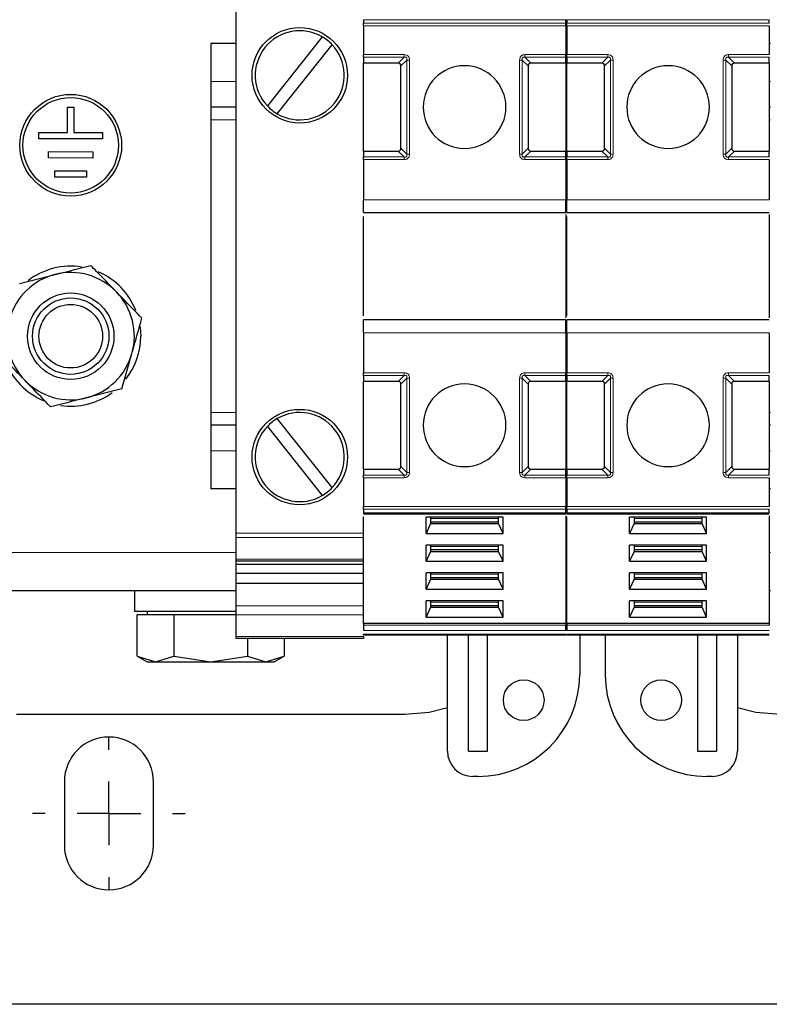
# Model space of a CAD drawing. Header units: millimetres. Extents: x 5 to 418, y 2 to 292.
# Tile 3 of 39: x 58 to 88, y 67 to 105. Entities that reach past the tile are written whole.
import ezdxf

# ---------------------------------------------------------------- set-up
doc = ezdxf.new("R2010")
doc.units = ezdxf.units.MM
doc.layers.add('SLD-0', color=7, linetype='Continuous')

# ---------------------------------------------------------------- blocks, each defined once
blk = doc.blocks.new('SW_CENTERMARKSYMBOL_5')
at = {"layer": 'SLD-0', "color": 0}
for p, q in [((0, 2.5), (0, 3)), ((0, 0), (0, 1.25)), ((-2.5, 0), (-3, 0)), ((0, 0), (-1.25, 0)), ((0, 0), (0, -1.25)), ((0, 0), (1.25, 0)), ((2.5, 0), (3, 0)), ((0, -2.5), (0, -3))]:
    blk.add_line(p, q, dxfattribs=at)

msp = doc.modelspace()

# ---------------------------------------------------------------- linework, layer by layer
at = {"color": 7, "linetype": 'Continuous', "lineweight": 25}
for p, q in [((66.9898, 85.1118), (66.9898, 106.0778)), ((71.9898, 105.279), (71.9898, 105.1387)), ((79.9398, 105.1387), (79.9398, 105.279)), ((79.9898, 105.279), (79.9898, 105.1387)), ((87.9398, 105.1387), (87.9398, 105.279)), ((71.9898, 105.0327), (71.9898, 103.9069)), ((79.9398, 105.0327), (79.9398, 103.9069)), ((79.9898, 105.0327), (79.9898, 103.9069)), ((87.9398, 105.0327), (87.9398, 103.9069)), ((70.3717, 104.6063), (68.2164, 101.8944)), ((66.9898, 104.3448), (65.9898, 104.3448)), ((65.9898, 104.3448), (65.9898, 102.8448)), ((68.6079, 101.5833), (70.7632, 104.2952)), ((79.9898, 104.3448), (79.9398, 104.3448)), ((87.9898, 104.3448), (87.9398, 104.3448)), ((71.9898, 103.8009), (71.9898, 103.5698)), ((79.9398, 103.5698), (79.9398, 103.8009)), ((79.9898, 103.8009), (79.9898, 103.5698)), ((87.9398, 103.5698), (87.9398, 103.8009)), ((73.3587, 103.5698), (71.9898, 103.5698)), ((71.9898, 100.1198), (71.9898, 103.5698)), ((73.4648, 100.2259), (73.4648, 103.4637)), ((78.4648, 103.4637), (78.4648, 100.2259)), ((79.9398, 103.5698), (78.5709, 103.5698)), ((79.9398, 103.5698), (79.9398, 100.1198)), ((81.3587, 103.5698), (79.9898, 103.5698)), ((79.9898, 100.1198), (79.9898, 103.5698)), ((81.4648, 100.2259), (81.4648, 103.4637)), ((86.4648, 103.4637), (86.4648, 100.2259)), ((87.9398, 103.5698), (86.5709, 103.5698)), ((87.9398, 103.5698), (87.9398, 100.1198)), ((65.9898, 102.8448), (65.9898, 101.8448)), ((60.3657, 100.845), (60.3674, 101.845)), ((60.3674, 101.845), (60.6174, 101.8446)), ((60.6174, 101.8446), (60.6157, 100.8446)), ((66.9898, 101.8448), (65.9898, 101.8448)), ((65.9898, 101.8448), (65.9898, 101.3448)), ((79.9898, 101.8448), (79.9398, 101.8448)), ((87.9898, 101.8448), (87.9398, 101.8448)), ((65.9898, 101.3448), (65.9898, 89.8448)), ((59.2403, 100.597), (59.2407, 100.847)), ((61.7402, 100.5926), (59.2403, 100.597)), ((59.2407, 100.847), (60.3657, 100.845)), ((60.6157, 100.8446), (61.7407, 100.8426)), ((61.7407, 100.8426), (61.7402, 100.5926)), ((59.6139, 99.8463), (59.6144, 100.0963)), ((61.3639, 99.8433), (59.6139, 99.8463)), ((59.6144, 100.0963), (61.3644, 100.0933)), ((61.3644, 100.0933), (61.3639, 99.8433)), ((71.9898, 100.1198), (73.3587, 100.1198)), ((71.9898, 100.1198), (71.9898, 99.8887)), ((78.5709, 100.1198), (79.9398, 100.1198)), ((79.9398, 99.8887), (79.9398, 100.1198)), ((79.9898, 100.1198), (81.3587, 100.1198)), ((79.9898, 100.1198), (79.9898, 99.8887)), ((86.5709, 100.1198), (87.9398, 100.1198)), ((87.9398, 99.8887), (87.9398, 100.1198)), ((71.9898, 99.7827), (71.9898, 98.2073)), ((79.9398, 99.7827), (79.9398, 98.2073)), ((79.9898, 99.7827), (79.9898, 98.2073)), ((87.9398, 99.7827), (87.9398, 98.2073)), ((59.8626, 99.0959), (59.8631, 99.3459)), ((61.1126, 99.0937), (59.8626, 99.0959)), ((59.8631, 99.3459), (61.1131, 99.3437)), ((61.1131, 99.3437), (61.1126, 99.0937)), ((71.9898, 97.7073), (79.9398, 97.7073)), ((71.9898, 93.6476), (71.9898, 97.542)), ((79.9398, 97.6246), (79.9398, 93.565)), ((79.9898, 97.7073), (87.9398, 97.7073)), ((79.9898, 93.6476), (79.9898, 97.542)), ((87.9398, 97.6246), (87.9398, 93.565)), ((58.4799, 94.9169), (59.8796, 95.2692)), ((79.9398, 93.4823), (71.9898, 93.4823)), ((87.9398, 93.4823), (79.9898, 93.4823)), ((63.216, 93.2061), (63.2398, 92.8448)), ((71.9898, 92.9823), (71.9898, 91.4069)), ((79.9398, 92.9823), (79.9398, 91.4069)), ((79.9898, 92.9823), (79.9898, 91.4069)), ((87.9398, 92.9823), (87.9398, 91.4069)), ((62.4998, 90.7728), (62.8945, 92.1611)), ((71.9898, 91.3009), (71.9898, 91.0698)), ((79.9398, 91.0698), (79.9398, 91.3009)), ((79.9898, 91.3009), (79.9898, 91.0698)), ((87.9398, 91.0698), (87.9398, 91.3009)), ((73.3587, 91.0698), (71.9898, 91.0698)), ((71.9898, 87.6198), (71.9898, 91.0698)), ((73.4648, 87.7259), (73.4648, 90.9637)), ((78.4648, 90.9637), (78.4648, 87.7259)), ((79.9398, 91.0698), (78.5709, 91.0698)), ((79.9398, 91.0698), (79.9398, 87.6198)), ((81.3587, 91.0698), (79.9898, 91.0698)), ((79.9898, 87.6198), (79.9898, 91.0698)), ((81.4648, 87.7259), (81.4648, 90.9637)), ((86.4648, 90.9637), (86.4648, 87.7259)), ((87.9398, 91.0698), (86.5709, 91.0698)), ((87.9398, 91.0698), (87.9398, 87.6198)), ((62.4998, 90.7728), (61.1, 90.4204)), ((65.9898, 89.8448), (65.9898, 89.3448)), ((70.7632, 86.8944), (68.6079, 89.6063)), ((66.9898, 89.3448), (65.9898, 89.3448)), ((65.9898, 89.3448), (65.9898, 88.3448)), ((68.2164, 89.2952), (70.3717, 86.5833)), ((79.9898, 89.3448), (79.9398, 89.3448)), ((87.9898, 89.3448), (87.9398, 89.3448)), ((65.9898, 88.3448), (65.9898, 86.8448)), ((71.9898, 87.6198), (73.3587, 87.6198)), ((71.9898, 87.6198), (71.9898, 87.3887)), ((78.5709, 87.6198), (79.9398, 87.6198)), ((79.9398, 87.3887), (79.9398, 87.6198)), ((79.9898, 87.6198), (81.3587, 87.6198)), ((79.9898, 87.6198), (79.9898, 87.3887)), ((86.5709, 87.6198), (87.9398, 87.6198)), ((87.9398, 87.3887), (87.9398, 87.6198)), ((71.9898, 87.2827), (71.9898, 86.1569)), ((79.9398, 87.2827), (79.9398, 86.1569)), ((79.9898, 87.2827), (79.9898, 86.1569)), ((87.9398, 87.2827), (87.9398, 86.1569)), ((66.9898, 86.8448), (65.9898, 86.8448)), ((79.9898, 86.8448), (79.9398, 86.8448)), ((87.9898, 86.8448), (87.9398, 86.8448)), ((71.9898, 86.0509), (71.9898, 85.9106)), ((79.9398, 85.9106), (79.9398, 86.0509)), ((79.9898, 86.0509), (79.9898, 85.9106)), ((87.9398, 85.9106), (87.9398, 86.0509)), ((71.9898, 85.8667), (79.9398, 85.8667)), ((71.9898, 81.5619), (71.9898, 85.7453)), ((77.4772, 85.7337), (74.4524, 85.7337)), ((74.4524, 85.0975), (74.4524, 85.7337)), ((74.6273, 85.7337), (74.6273, 85.4863)), ((74.6273, 85.557), (77.3023, 85.557)), ((77.3023, 85.4863), (77.3023, 85.7337)), ((77.4772, 85.0975), (77.4772, 85.7337)), ((79.9398, 85.784), (79.9398, 81.5619)), ((79.9898, 85.8667), (87.9398, 85.8667)), ((79.9898, 81.5619), (79.9898, 85.7453)), ((85.4772, 85.7337), (82.4524, 85.7337)), ((82.4524, 85.0975), (82.4524, 85.7337)), ((82.6273, 85.7337), (82.6273, 85.4863)), ((82.6273, 85.557), (85.3023, 85.557)), ((85.3023, 85.4863), (85.3023, 85.7337)), ((85.4772, 85.0975), (85.4772, 85.7337)), ((87.9398, 85.784), (87.9398, 81.5619)), ((66.9898, 84.9351), (66.9898, 85.1118)), ((74.6273, 85.4863), (74.4524, 85.0975)), ((74.6273, 85.4863), (77.3023, 85.4863)), ((77.4772, 85.0975), (77.3023, 85.4863)), ((82.6273, 85.4863), (82.4524, 85.0975)), ((82.6273, 85.4863), (85.3023, 85.4863)), ((85.4772, 85.0975), (85.3023, 85.4863)), ((66.9898, 84.0851), (66.9898, 84.9351)), ((74.4524, 85.0975), (77.4772, 85.0975)), ((82.4524, 85.0975), (85.4772, 85.0975)), ((77.4772, 84.6377), (74.4524, 84.6377)), ((74.4524, 84.0015), (74.4524, 84.6377)), ((74.6273, 84.3903), (74.4524, 84.0015)), ((74.6273, 84.6377), (74.6273, 84.3903)), ((74.6273, 84.461), (77.3023, 84.461)), ((74.6273, 84.3903), (77.3023, 84.3903)), ((77.3023, 84.3903), (77.3023, 84.6377)), ((77.4772, 84.0015), (77.3023, 84.3903)), ((77.4772, 84.0015), (77.4772, 84.6377)), ((85.4772, 84.6377), (82.4524, 84.6377)), ((82.4524, 84.0015), (82.4524, 84.6377)), ((82.6273, 84.3903), (82.4524, 84.0015)), ((82.6273, 84.6377), (82.6273, 84.3903)), ((82.6273, 84.461), (85.3023, 84.461)), ((82.6273, 84.3903), (85.3023, 84.3903)), ((85.3023, 84.3903), (85.3023, 84.6377)), ((85.4772, 84.0015), (85.3023, 84.3903)), ((85.4772, 84.0015), (85.4772, 84.6377)), ((66.9898, 84.0118), (66.9898, 84.0851)), ((66.9898, 84.0118), (71.9898, 84.0118)), ((66.9898, 83.8729), (66.9898, 84.0118)), ((74.4524, 84.0015), (77.4772, 84.0015)), ((82.4524, 84.0015), (85.4772, 84.0015)), ((71.9898, 83.8729), (66.9898, 83.8729)), ((66.9898, 83.5194), (66.9898, 83.8729)), ((71.9898, 83.5194), (66.9898, 83.5194)), ((66.9898, 83.1305), (66.9898, 83.5194)), ((77.4772, 83.5417), (74.4524, 83.5417)), ((74.4524, 82.9055), (74.4524, 83.5417)), ((74.6273, 83.2943), (74.4524, 82.9055)), ((74.6273, 83.5417), (74.6273, 83.2943)), ((74.6273, 83.365), (77.3023, 83.365)), ((74.6273, 83.2943), (77.3023, 83.2943)), ((77.3023, 83.2943), (77.3023, 83.5417)), ((77.4772, 82.9055), (77.3023, 83.2943)), ((77.4772, 82.9055), (77.4772, 83.5417)), ((85.4772, 83.5417), (82.4524, 83.5417)), ((82.4524, 82.9055), (82.4524, 83.5417)), ((82.6273, 83.2943), (82.4524, 82.9055)), ((82.6273, 83.5417), (82.6273, 83.2943)), ((82.6273, 83.365), (85.3023, 83.365)), ((82.6273, 83.2943), (85.3023, 83.2943)), ((85.3023, 83.2943), (85.3023, 83.5417)), ((85.4772, 82.9055), (85.3023, 83.2943)), ((85.4772, 82.9055), (85.4772, 83.5417)), ((66.9898, 82.8448), (55.9898, 82.8448)), ((62.9898, 82.8448), (62.9898, 82.0448)), ((71.9898, 83.1305), (66.9898, 83.1305)), ((66.9898, 82.2466), (66.9898, 83.1305)), ((74.4524, 82.9055), (77.4772, 82.9055)), ((79.9898, 82.8448), (79.9398, 82.8448)), ((82.4524, 82.9055), (85.4772, 82.9055)), ((87.9898, 82.8448), (87.9398, 82.8448)), ((77.4772, 82.4457), (74.4524, 82.4457)), ((74.4524, 81.8095), (74.4524, 82.4457)), ((74.6273, 82.4457), (74.6273, 82.1983)), ((77.3023, 82.1983), (77.3023, 82.4457)), ((77.4772, 81.8095), (77.4772, 82.4457)), ((85.4772, 82.4457), (82.4524, 82.4457)), ((82.4524, 81.8095), (82.4524, 82.4457)), ((82.6273, 82.4457), (82.6273, 82.1983)), ((85.3023, 82.1983), (85.3023, 82.4457)), ((85.4772, 81.8095), (85.4772, 82.4457)), ((62.9898, 82.0448), (66.9898, 82.0448)), ((63.4898, 82.0448), (63.4898, 81.8948)), ((66.9898, 81.893), (66.9898, 82.2466)), ((74.6273, 82.1983), (74.4524, 81.8095)), ((74.6273, 82.269), (77.3023, 82.269)), ((74.6273, 82.1983), (77.3023, 82.1983)), ((77.4772, 81.8095), (77.3023, 82.1983)), ((82.6273, 82.1983), (82.4524, 81.8095)), ((82.6273, 82.269), (85.3023, 82.269)), ((82.6273, 82.1983), (85.3023, 82.1983)), ((85.4772, 81.8095), (85.3023, 82.1983)), ((63.1031, 80.2681), (63.1031, 81.8948)), ((63.8247, 81.8948), (63.1031, 81.8948)), ((64.5464, 81.8948), (63.8247, 81.8948)), ((64.5464, 81.8948), (64.5464, 80.2681)), ((65.9898, 81.8948), (64.5464, 81.8948)), ((66.9898, 81.8948), (65.9898, 81.8948)), ((66.9898, 81.043), (66.9898, 81.893)), ((74.4524, 81.8095), (77.4772, 81.8095)), ((82.4524, 81.8095), (85.4772, 81.8095)), ((79.9398, 81.5619), (71.9898, 81.5619)), ((71.9898, 81.5619), (71.9898, 81.4912)), ((79.9398, 81.5619), (79.9398, 81.4912)), ((87.9398, 81.5619), (79.9898, 81.5619)), ((79.9898, 81.5619), (79.9898, 81.4912)), ((87.9398, 81.5619), (87.9398, 81.4912)), ((66.9898, 80.9698), (66.9898, 81.043)), ((71.9898, 80.9698), (66.9898, 80.9698)), ((67.4332, 80.9698), (67.4332, 80.2681)), ((68.8766, 80.9698), (68.8766, 80.2681)), ((79.9398, 81.0948), (71.9898, 81.0948)), ((71.9898, 81.043), (71.9898, 80.9698)), ((75.2898, 76.5448), (75.2898, 81.0948)), ((76.1148, 76.5448), (76.1148, 81.0948)), ((76.8648, 76.5448), (76.8648, 81.0948)), ((87.9398, 81.0948), (79.9898, 81.0948)), ((80.4898, 81.0948), (80.4898, 79.5448)), ((81.4898, 81.0948), (81.4898, 79.5448)), ((85.1148, 81.0948), (85.1148, 76.5448)), ((85.8648, 81.0948), (85.8648, 76.5448)), ((86.6898, 81.0948), (86.6898, 76.5448)), ((63.1031, 80.2681), (63.4898, 80.0448)), ((63.1031, 80.2681), (63.8247, 80.0448)), ((63.8247, 80.0448), (64.5464, 80.2681)), ((64.5464, 80.2681), (65.9898, 80.0448)), ((65.9898, 80.0448), (67.4332, 80.2681)), ((67.4332, 80.2681), (68.1549, 80.0448)), ((68.1549, 80.0448), (68.8766, 80.2681)), ((68.4898, 80.0448), (68.8766, 80.2681)), ((63.4898, 80.0448), (63.8247, 80.0448)), ((63.8247, 80.0448), (65.9898, 80.0448)), ((65.9898, 80.0448), (68.1549, 80.0448)), ((68.1549, 80.0448), (68.4898, 80.0448)), ((58.3648, 77.9948), (73.6148, 77.9948)), ((76.1148, 76.5448), (76.8648, 76.5448)), ((85.1148, 76.5448), (85.8648, 76.5448)), ((76.4898, 75.5448), (76.2898, 75.5448)), ((85.6898, 75.5448), (85.4898, 75.5448)), ((60.2398, 75.3448), (60.2398, 72.8448)), ((63.7398, 72.8448), (63.7398, 75.3448)), ((150.7398, 66.5948), (41.2398, 66.5948))]:
    msp.add_line(p, q, dxfattribs=at)
at = {"color": 7, "linetype": 'Continuous', "lineweight": 18}
for p, q in [((79.9398, 105.279), (71.9898, 105.279)), ((87.9398, 105.279), (79.9898, 105.279)), ((79.9398, 105.1387), (71.9898, 105.1387)), ((79.9398, 105.0327), (71.9898, 105.0327)), ((87.9398, 105.1387), (79.9898, 105.1387)), ((87.9398, 105.0327), (79.9898, 105.0327)), ((71.9898, 103.9069), (73.5898, 103.9069)), ((71.9898, 103.8009), (73.5898, 103.8009)), ((73.3587, 103.5698), (73.5898, 103.8009)), ((73.6959, 103.6948), (73.4648, 103.4637)), ((73.6959, 103.6948), (73.6959, 99.9948)), ((73.8019, 103.6948), (73.8019, 99.9948)), ((78.1277, 99.9948), (78.1277, 103.6948)), ((78.2337, 99.9948), (78.2337, 103.6948)), ((78.4648, 103.4637), (78.2337, 103.6948)), ((78.3398, 103.9069), (79.9398, 103.9069)), ((78.3398, 103.8009), (79.9398, 103.8009)), ((78.3398, 103.8009), (78.5709, 103.5698)), ((79.9898, 103.9069), (81.5898, 103.9069)), ((79.9898, 103.8009), (81.5898, 103.8009)), ((81.3587, 103.5698), (81.5898, 103.8009)), ((81.6959, 103.6948), (81.4648, 103.4637)), ((81.6959, 103.6948), (81.6959, 99.9948)), ((81.8019, 103.6948), (81.8019, 99.9948)), ((86.1277, 99.9948), (86.1277, 103.6948)), ((86.2337, 99.9948), (86.2337, 103.6948)), ((86.4648, 103.4637), (86.2337, 103.6948)), ((86.3398, 103.9069), (87.9398, 103.9069)), ((86.3398, 103.8009), (87.9398, 103.8009)), ((86.3398, 103.8009), (86.5709, 103.5698)), ((66.9898, 102.8448), (65.9898, 102.8448)), ((79.9898, 102.8448), (79.9398, 102.8448)), ((87.9898, 102.8448), (87.9398, 102.8448)), ((66.9898, 101.3448), (65.9898, 101.3448)), ((79.9898, 101.3448), (79.9398, 101.3448)), ((87.9898, 101.3448), (87.9398, 101.3448)), ((73.4648, 100.2259), (73.6959, 99.9948)), ((78.2337, 99.9948), (78.4648, 100.2259)), ((81.4648, 100.2259), (81.6959, 99.9948)), ((86.2337, 99.9948), (86.4648, 100.2259)), ((73.5898, 99.8887), (71.9898, 99.8887)), ((73.5898, 99.8887), (73.3587, 100.1198)), ((78.5709, 100.1198), (78.3398, 99.8887)), ((78.3398, 99.7827), (78.3398, 99.8887)), ((79.9398, 99.8887), (78.3398, 99.8887)), ((81.5898, 99.8887), (79.9898, 99.8887)), ((81.5898, 99.8887), (81.3587, 100.1198)), ((86.5709, 100.1198), (86.3398, 99.8887)), ((86.3398, 99.7827), (86.3398, 99.8887)), ((87.9398, 99.8887), (86.3398, 99.8887)), ((73.5898, 99.7827), (71.9898, 99.7827)), ((79.9398, 99.7827), (78.3398, 99.7827)), ((81.5898, 99.7827), (79.9898, 99.7827)), ((87.9398, 99.7827), (86.3398, 99.7827)), ((71.9898, 98.2073), (79.9398, 98.2073)), ((79.9898, 98.2073), (87.9398, 98.2073)), ((79.9398, 92.9823), (71.9898, 92.9823)), ((87.9398, 92.9823), (79.9898, 92.9823)), ((71.9898, 91.4069), (73.5898, 91.4069)), ((71.9898, 91.3009), (73.5898, 91.3009)), ((73.3587, 91.0698), (73.5898, 91.3009)), ((73.5898, 91.4069), (73.5898, 91.3009)), ((78.3398, 91.4069), (79.9398, 91.4069)), ((78.3398, 91.3009), (79.9398, 91.3009)), ((78.3398, 91.3009), (78.5709, 91.0698)), ((79.9898, 91.4069), (81.5898, 91.4069)), ((79.9898, 91.3009), (81.5898, 91.3009)), ((81.3587, 91.0698), (81.5898, 91.3009)), ((81.5898, 91.4069), (81.5898, 91.3009)), ((86.3398, 91.4069), (87.9398, 91.4069)), ((86.3398, 91.3009), (87.9398, 91.3009)), ((86.3398, 91.3009), (86.5709, 91.0698)), ((73.6959, 91.1948), (73.4648, 90.9637)), ((73.6959, 91.1948), (73.6959, 87.4948)), ((73.8019, 91.1948), (73.8019, 87.4948)), ((78.1277, 87.4948), (78.1277, 91.1948)), ((78.2337, 87.4948), (78.2337, 91.1948)), ((78.4648, 90.9637), (78.2337, 91.1948)), ((81.6959, 91.1948), (81.4648, 90.9637)), ((81.6959, 91.1948), (81.6959, 87.4948)), ((81.8019, 91.1948), (81.8019, 87.4948)), ((86.1277, 87.4948), (86.1277, 91.1948)), ((86.2337, 87.4948), (86.2337, 91.1948)), ((86.4648, 90.9637), (86.2337, 91.1948)), ((66.9898, 89.8448), (65.9898, 89.8448)), ((79.9898, 89.8448), (79.9398, 89.8448)), ((87.9898, 89.8448), (87.9398, 89.8448)), ((66.9898, 88.3448), (65.9898, 88.3448)), ((79.9898, 88.3448), (79.9398, 88.3448)), ((87.9898, 88.3448), (87.9398, 88.3448)), ((73.5898, 87.3887), (73.3587, 87.6198)), ((73.4648, 87.7259), (73.6959, 87.4948)), ((78.2337, 87.4948), (78.4648, 87.7259)), ((78.5709, 87.6198), (78.3398, 87.3887)), ((81.5898, 87.3887), (81.3587, 87.6198)), ((81.4648, 87.7259), (81.6959, 87.4948)), ((86.2337, 87.4948), (86.4648, 87.7259)), ((86.5709, 87.6198), (86.3398, 87.3887)), ((73.5898, 87.3887), (71.9898, 87.3887)), ((73.5898, 87.2827), (71.9898, 87.2827)), ((79.9398, 87.3887), (78.3398, 87.3887)), ((79.9398, 87.2827), (78.3398, 87.2827)), ((81.5898, 87.3887), (79.9898, 87.3887)), ((81.5898, 87.2827), (79.9898, 87.2827)), ((87.9398, 87.3887), (86.3398, 87.3887)), ((87.9398, 87.2827), (86.3398, 87.2827)), ((71.9898, 86.1569), (79.9398, 86.1569)), ((71.9898, 86.0509), (79.9398, 86.0509)), ((79.9398, 85.9106), (71.9898, 85.9106)), ((79.9898, 86.1569), (87.9398, 86.1569)), ((79.9898, 86.0509), (87.9398, 86.0509)), ((87.9398, 85.9106), (79.9898, 85.9106)), ((74.6273, 85.6808), (77.3023, 85.6808)), ((82.6273, 85.6808), (85.3023, 85.6808)), ((66.9898, 85.1118), (71.9898, 85.1118)), ((71.9898, 84.9351), (66.9898, 84.9351)), ((66.9898, 84.3448), (55.9898, 84.3448)), ((74.6273, 84.5848), (77.3023, 84.5848)), ((79.9898, 84.3448), (79.9398, 84.3448)), ((82.6273, 84.5848), (85.3023, 84.5848)), ((87.9898, 84.3448), (87.9398, 84.3448)), ((66.9898, 84.0851), (71.9898, 84.0851)), ((74.6273, 83.4887), (77.3023, 83.4887)), ((82.6273, 83.4887), (85.3023, 83.4887)), ((66.9898, 82.2466), (71.9898, 82.2466)), ((74.6273, 82.3927), (77.3023, 82.3927)), ((82.6273, 82.3927), (85.3023, 82.3927)), ((71.9898, 81.893), (66.9898, 81.893)), ((79.9398, 81.4912), (71.9898, 81.4912)), ((79.9398, 81.279), (71.9898, 81.279)), ((87.9398, 81.4912), (79.9898, 81.4912)), ((87.9398, 81.279), (79.9898, 81.279)), ((66.9898, 81.043), (71.9898, 81.043)), ((79.9398, 81.1387), (71.9898, 81.1387)), ((87.9398, 81.1387), (79.9898, 81.1387))]:
    msp.add_line(p, q, dxfattribs=at)
at = {"color": 7, "linetype": 'Continuous', "lineweight": 25, "flags": 128}
for points in [[(73.6148, 77.9948), (74.5699, 78.0784), (75.2898, 78.2561)], [(86.6898, 78.2561), (87.4097, 78.0784), (88.3648, 77.9948)]]:
    msp.add_lwpolyline(points, dxfattribs=at)
at = {"color": 7, "linetype": 'Continuous', "lineweight": 25}
for centre, radius in [((69.4898, 103.0948), 1.875), ((60.4898, 100.3448), 2), ((60.4898, 100.3448), 1.875), ((60.4898, 92.8448), 1.6982), ((60.4898, 92.8448), 1.5), ((60.4898, 92.8448), 1.25), ((69.4898, 88.0948), 1.875), ((78.2898, 78.5448), 0.8), ((83.6898, 78.5448), 0.8)]:
    msp.add_circle(centre, radius, dxfattribs=at)
for centre, radius, start, end in [((69.4898, 103.0948), 1.75, 59.73765, 223.31123), ((69.4898, 103.0948), 1.75, 43.31123, 59.73765), ((69.4898, 103.0948), 1.75, 239.73765, 43.31123), ((75.9648, 101.8448), 1.625, 90, 270), ((75.9648, 101.8448), 1.625, 270, 90), ((83.9648, 101.8448), 1.625, 90, 270), ((83.9648, 101.8448), 1.625, 270, 90), ((69.4898, 103.0948), 1.75, 223.31123, 239.73765), ((60.4898, 92.8448), 2.75, 80.84252, 127.5833), ((60.4898, 92.8448), 2.5, 104.12817, 164.12817), ((60.4898, 92.8448), 2.5, 44.12817, 104.12817), ((60.4898, 92.8448), 2.75, 21.58687, 66.92776), ((60.4898, 92.8448), 2.5, 344.12817, 44.12817), ((60.4898, 92.8448), 2.5, 164.12817, 224.12817), ((60.4898, 92.8448), 2.75, 321.95524, 0), ((60.4898, 92.8448), 2.5, 284.12817, 344.12817), ((60.4898, 92.8448), 2.75, 199.67706, 247.78144), ((60.4898, 92.8448), 2.5, 224.12817, 284.12817), ((75.9648, 89.3448), 1.625, 90, 270), ((75.9648, 89.3448), 1.625, 270, 90), ((83.9648, 89.3448), 1.625, 90, 270), ((83.9648, 89.3448), 1.625, 270, 90), ((60.4898, 92.8448), 2.75, 261.61443, 306.31581), ((69.4898, 88.0948), 1.75, 316.68877, 120.26235), ((69.4898, 88.0948), 1.75, 120.26235, 136.68877), ((69.4898, 88.0948), 1.75, 136.68877, 300.26235), ((69.4898, 88.0948), 1.75, 300.26235, 316.68877), ((76.4898, 79.5448), 4, 270, 0), ((85.4898, 79.5448), 4, 180, 270), ((61.9898, 75.3448), 1.75, 0, 180), ((76.2898, 76.5448), 1, 180, 270), ((85.6898, 76.5448), 1, 270, 0), ((61.9898, 72.8448), 1.75, 180, 0)]:
    msp.add_arc(centre, radius, start, end, dxfattribs=at)
for centre, major_axis, start_param, end_param in [((73.2527, 103.3577), (0.1837, 0.1837), 5.7595865, 6.8067841), ((78.6769, 103.3577), (-0.1837, 0.1837), 5.7595865, 6.8067841), ((81.2527, 103.3577), (0.1837, 0.1837), 5.7595865, 6.8067841), ((86.6769, 103.3577), (-0.1837, 0.1837), 5.7595865, 6.8067841), ((73.2527, 100.3319), (0.1837, -0.1837), 5.7595865, 6.8067841), ((78.6769, 100.3319), (0.1837, 0.1837), 2.6179939, 3.6651914), ((81.2527, 100.3319), (0.1837, -0.1837), 5.7595865, 6.8067841), ((86.6769, 100.3319), (0.1837, 0.1837), 2.6179939, 3.6651914), ((73.2527, 90.8577), (-0.1837, -0.1837), 2.6179939, 3.6651914), ((78.6769, 90.8577), (-0.1837, 0.1837), 5.7595865, 6.8067841), ((81.2527, 90.8577), (-0.1837, -0.1837), 2.6179939, 3.6651914), ((86.6769, 90.8577), (-0.1837, 0.1837), 5.7595865, 6.8067841), ((73.2527, 87.8319), (0.1837, -0.1837), 5.7595865, 6.8067841), ((78.6769, 87.8319), (-0.1837, -0.1837), 5.7595865, 6.8067841), ((81.2527, 87.8319), (0.1837, -0.1837), 5.7595865, 6.8067841), ((86.6769, 87.8319), (-0.1837, -0.1837), 5.7595865, 6.8067841)]:
    msp.add_ellipse(centre, major_axis=major_axis, ratio=0.5773503, start_param=start_param, end_param=end_param, dxfattribs=at)
for points in [[(71.9898, 105.0327), (71.9898, 105.0425), (71.9898, 105.0621), (71.9898, 105.0904), (71.9898, 105.1167), (71.9898, 105.1314), (71.9898, 105.1387)], [(79.9398, 105.0327), (79.9398, 105.0425), (79.9398, 105.0621), (79.9398, 105.0904), (79.9398, 105.1167), (79.9398, 105.1314), (79.9398, 105.1387)], [(79.9898, 105.0327), (79.9898, 105.0425), (79.9898, 105.0621), (79.9898, 105.0904), (79.9898, 105.1167), (79.9898, 105.1314), (79.9898, 105.1387)], [(71.9898, 103.8009), (71.9898, 103.8082), (71.9898, 103.8229), (71.9898, 103.8492), (71.9898, 103.8775), (71.9898, 103.8971), (71.9898, 103.9069)], [(79.9398, 103.8009), (79.9398, 103.8082), (79.9398, 103.8229), (79.9398, 103.8492), (79.9398, 103.8775), (79.9398, 103.8971), (79.9398, 103.9069)], [(79.9898, 103.8009), (79.9898, 103.8082), (79.9898, 103.8229), (79.9898, 103.8492), (79.9898, 103.8775), (79.9898, 103.8971), (79.9898, 103.9069)], [(71.9898, 99.7827), (71.9898, 99.7925), (71.9898, 99.8121), (71.9898, 99.8404), (71.9898, 99.8667), (71.9898, 99.8814), (71.9898, 99.8887)], [(79.9398, 99.7827), (79.9398, 99.7925), (79.9398, 99.8121), (79.9398, 99.8404), (79.9398, 99.8667), (79.9398, 99.8814), (79.9398, 99.8887)], [(79.9898, 99.7827), (79.9898, 99.7925), (79.9898, 99.8121), (79.9898, 99.8404), (79.9898, 99.8667), (79.9898, 99.8814), (79.9898, 99.8887)], [(71.9898, 97.7073), (71.9898, 97.7148), (71.9898, 97.7299), (71.9898, 97.8455), (71.9898, 98.0108), (71.9898, 98.1418), (71.9898, 98.2073)], [(79.9398, 97.7073), (79.9398, 97.7148), (79.9398, 97.7299), (79.9398, 97.8455), (79.9398, 98.0108), (79.9398, 98.1418), (79.9398, 98.2073)], [(79.9898, 97.7073), (79.9898, 97.7148), (79.9898, 97.7299), (79.9898, 97.8455), (79.9898, 98.0108), (79.9898, 98.1418), (79.9898, 98.2073)], [(71.9898, 92.9823), (71.9898, 93.0478), (71.9898, 93.1789), (71.9898, 93.3441), (71.9898, 93.4598), (71.9898, 93.4748), (71.9898, 93.4823)], [(79.9398, 92.9823), (79.9398, 93.0478), (79.9398, 93.1789), (79.9398, 93.3441), (79.9398, 93.4598), (79.9398, 93.4748), (79.9398, 93.4823)], [(79.9898, 92.9823), (79.9898, 93.0478), (79.9898, 93.1789), (79.9898, 93.3441), (79.9898, 93.4598), (79.9898, 93.4748), (79.9898, 93.4823)], [(71.9898, 91.3009), (71.9898, 91.3082), (71.9898, 91.3229), (71.9898, 91.3492), (71.9898, 91.3775), (71.9898, 91.3971), (71.9898, 91.4069)], [(79.9398, 91.3009), (79.9398, 91.3082), (79.9398, 91.3229), (79.9398, 91.3492), (79.9398, 91.3775), (79.9398, 91.3971), (79.9398, 91.4069)], [(79.9898, 91.3009), (79.9898, 91.3082), (79.9898, 91.3229), (79.9898, 91.3492), (79.9898, 91.3775), (79.9898, 91.3971), (79.9898, 91.4069)], [(71.9898, 87.2827), (71.9898, 87.2925), (71.9898, 87.3121), (71.9898, 87.3404), (71.9898, 87.3667), (71.9898, 87.3814), (71.9898, 87.3887)], [(79.9398, 87.2827), (79.9398, 87.2925), (79.9398, 87.3121), (79.9398, 87.3404), (79.9398, 87.3667), (79.9398, 87.3814), (79.9398, 87.3887)], [(79.9898, 87.2827), (79.9898, 87.2925), (79.9898, 87.3121), (79.9898, 87.3404), (79.9898, 87.3667), (79.9898, 87.3814), (79.9898, 87.3887)], [(71.9898, 86.0509), (71.9898, 86.0582), (71.9898, 86.0729), (71.9898, 86.0992), (71.9898, 86.1275), (71.9898, 86.1471), (71.9898, 86.1569)], [(71.9898, 85.9106), (71.9898, 85.898), (71.9898, 85.8728), (71.9898, 85.8687), (71.9898, 85.8667)], [(79.9398, 86.0509), (79.9398, 86.0582), (79.9398, 86.0729), (79.9398, 86.0992), (79.9398, 86.1275), (79.9398, 86.1471), (79.9398, 86.1569)], [(79.9398, 85.8667), (79.9398, 85.8687), (79.9398, 85.8728), (79.9398, 85.898), (79.9398, 85.9106)], [(79.9898, 86.0509), (79.9898, 86.0582), (79.9898, 86.0729), (79.9898, 86.0992), (79.9898, 86.1275), (79.9898, 86.1471), (79.9898, 86.1569)], [(79.9898, 85.9106), (79.9898, 85.898), (79.9898, 85.8728), (79.9898, 85.8687), (79.9898, 85.8667)], [(71.9898, 81.4912), (71.9898, 81.4757), (71.9898, 81.4447), (71.9898, 81.3851), (71.9898, 81.3255), (71.9898, 81.2945), (71.9898, 81.279)], [(79.9398, 81.279), (79.9398, 81.2945), (79.9398, 81.3255), (79.9398, 81.3851), (79.9398, 81.4447), (79.9398, 81.4757), (79.9398, 81.4912)], [(79.9898, 81.4912), (79.9898, 81.4757), (79.9898, 81.4447), (79.9898, 81.3851), (79.9898, 81.3255), (79.9898, 81.2945), (79.9898, 81.279)], [(71.9898, 81.0948), (71.9898, 81.0954), (71.9898, 81.0965), (71.9898, 81.1055), (71.9898, 81.1191), (71.9898, 81.1322), (71.9898, 81.1387)], [(79.9398, 81.0948), (79.9398, 81.0954), (79.9398, 81.0965), (79.9398, 81.1055), (79.9398, 81.1191), (79.9398, 81.1322), (79.9398, 81.1387)], [(79.9898, 81.0948), (79.9898, 81.0954), (79.9898, 81.0965), (79.9898, 81.1055), (79.9898, 81.1191), (79.9898, 81.1322), (79.9898, 81.1387)]]:
    msp.add_open_spline(points, degree=3, dxfattribs=at)
at = {"color": 7, "linetype": 'Continuous', "lineweight": 18}
for points in [[(73.5898, 103.9069), (73.5898, 103.8971), (73.5898, 103.8775), (73.5898, 103.8492), (73.5898, 103.8229), (73.5898, 103.8082), (73.5898, 103.8009)], [(73.8019, 103.6948), (73.7921, 103.6948), (73.7725, 103.6948), (73.7442, 103.6948), (73.7179, 103.6948), (73.7032, 103.6948), (73.6959, 103.6948)], [(78.1277, 103.6948), (78.1375, 103.6948), (78.1571, 103.6948), (78.1854, 103.6948), (78.2117, 103.6948), (78.2264, 103.6948), (78.2337, 103.6948)], [(78.3398, 103.8009), (78.3398, 103.8082), (78.3398, 103.8229), (78.3398, 103.8492), (78.3398, 103.8775), (78.3398, 103.8971), (78.3398, 103.9069)], [(81.5898, 103.9069), (81.5898, 103.8971), (81.5898, 103.8775), (81.5898, 103.8492), (81.5898, 103.8229), (81.5898, 103.8082), (81.5898, 103.8009)], [(81.8019, 103.6948), (81.7921, 103.6948), (81.7725, 103.6948), (81.7442, 103.6948), (81.7179, 103.6948), (81.7032, 103.6948), (81.6959, 103.6948)], [(86.1277, 103.6948), (86.1375, 103.6948), (86.1571, 103.6948), (86.1854, 103.6948), (86.2117, 103.6948), (86.2264, 103.6948), (86.2337, 103.6948)], [(86.3398, 103.8009), (86.3398, 103.8082), (86.3398, 103.8229), (86.3398, 103.8492), (86.3398, 103.8775), (86.3398, 103.8971), (86.3398, 103.9069)], [(73.5898, 99.8887), (73.5898, 99.8814), (73.5898, 99.8667), (73.5898, 99.8404), (73.5898, 99.8121), (73.5898, 99.7925), (73.5898, 99.7827)], [(73.8019, 99.9948), (73.7921, 99.9948), (73.7725, 99.9948), (73.7442, 99.9948), (73.7179, 99.9948), (73.7032, 99.9948), (73.6959, 99.9948)], [(78.1277, 99.9948), (78.1375, 99.9948), (78.1571, 99.9948), (78.1854, 99.9948), (78.2117, 99.9948), (78.2264, 99.9948), (78.2337, 99.9948)], [(81.5898, 99.8887), (81.5898, 99.8814), (81.5898, 99.8667), (81.5898, 99.8404), (81.5898, 99.8121), (81.5898, 99.7925), (81.5898, 99.7827)], [(81.8019, 99.9948), (81.7921, 99.9948), (81.7725, 99.9948), (81.7442, 99.9948), (81.7179, 99.9948), (81.7032, 99.9948), (81.6959, 99.9948)], [(86.1277, 99.9948), (86.1375, 99.9948), (86.1571, 99.9948), (86.1854, 99.9948), (86.2117, 99.9948), (86.2264, 99.9948), (86.2337, 99.9948)], [(78.3398, 91.3009), (78.3398, 91.3082), (78.3398, 91.3229), (78.3398, 91.3492), (78.3398, 91.3775), (78.3398, 91.3971), (78.3398, 91.4069)], [(86.3398, 91.3009), (86.3398, 91.3082), (86.3398, 91.3229), (86.3398, 91.3492), (86.3398, 91.3775), (86.3398, 91.3971), (86.3398, 91.4069)], [(73.8019, 91.1948), (73.7921, 91.1948), (73.7725, 91.1948), (73.7442, 91.1948), (73.7179, 91.1948), (73.7032, 91.1948), (73.6959, 91.1948)], [(78.1277, 91.1948), (78.1375, 91.1948), (78.1571, 91.1948), (78.1854, 91.1948), (78.2117, 91.1948), (78.2264, 91.1948), (78.2337, 91.1948)], [(81.8019, 91.1948), (81.7921, 91.1948), (81.7725, 91.1948), (81.7442, 91.1948), (81.7179, 91.1948), (81.7032, 91.1948), (81.6959, 91.1948)], [(86.1277, 91.1948), (86.1375, 91.1948), (86.1571, 91.1948), (86.1854, 91.1948), (86.2117, 91.1948), (86.2264, 91.1948), (86.2337, 91.1948)], [(73.8019, 87.4948), (73.7921, 87.4948), (73.7725, 87.4948), (73.7442, 87.4948), (73.7179, 87.4948), (73.7032, 87.4948), (73.6959, 87.4948)], [(78.1277, 87.4948), (78.1375, 87.4948), (78.1571, 87.4948), (78.1854, 87.4948), (78.2117, 87.4948), (78.2264, 87.4948), (78.2337, 87.4948)], [(81.8019, 87.4948), (81.7921, 87.4948), (81.7725, 87.4948), (81.7442, 87.4948), (81.7179, 87.4948), (81.7032, 87.4948), (81.6959, 87.4948)], [(86.1277, 87.4948), (86.1375, 87.4948), (86.1571, 87.4948), (86.1854, 87.4948), (86.2117, 87.4948), (86.2264, 87.4948), (86.2337, 87.4948)], [(73.5898, 87.3887), (73.5898, 87.3814), (73.5898, 87.3667), (73.5898, 87.3404), (73.5898, 87.3121), (73.5898, 87.2925), (73.5898, 87.2827)], [(78.3398, 87.2827), (78.3398, 87.2925), (78.3398, 87.3121), (78.3398, 87.3404), (78.3398, 87.3667), (78.3398, 87.3814), (78.3398, 87.3887)], [(81.5898, 87.3887), (81.5898, 87.3814), (81.5898, 87.3667), (81.5898, 87.3404), (81.5898, 87.3121), (81.5898, 87.2925), (81.5898, 87.2827)], [(86.3398, 87.2827), (86.3398, 87.2925), (86.3398, 87.3121), (86.3398, 87.3404), (86.3398, 87.3667), (86.3398, 87.3814), (86.3398, 87.3887)]]:
    msp.add_open_spline(points, degree=3, dxfattribs=at)
for points, knots in [([(73.5898, 103.9069), (73.6221, 103.9045), (73.6673, 103.901), (73.7195, 103.8731), (73.7492, 103.8469), (73.7734, 103.8162), (73.7968, 103.7664), (73.7998, 103.7244), (73.8019, 103.6948)], [0, 0, 0, 0, 0.2823256, 0.3956386, 0.5177703, 0.6311071, 0.7404354, 1, 1, 1, 1]), ([(73.5898, 103.8009), (73.6087, 103.8048), (73.6352, 103.8104), (73.6695, 103.8008), (73.6874, 103.7866), (73.6986, 103.7675), (73.7043, 103.736), (73.6994, 103.7119), (73.6959, 103.6948)], [0, 0, 0, 0, 0.2915567, 0.4094353, 0.5237228, 0.6250088, 0.734944, 1, 1, 1, 1]), ([(78.1277, 103.6948), (78.1302, 103.7271), (78.1336, 103.7723), (78.1615, 103.8245), (78.1877, 103.8542), (78.2184, 103.8784), (78.2682, 103.9018), (78.3103, 103.9048), (78.3398, 103.9069)], [0, 0, 0, 0, 0.2823256, 0.3956386, 0.5177702, 0.6311071, 0.7404354, 1, 1, 1, 1]), ([(78.2337, 103.6948), (78.2298, 103.7137), (78.2243, 103.7402), (78.2338, 103.7745), (78.248, 103.7924), (78.2672, 103.8036), (78.2986, 103.8093), (78.3228, 103.8044), (78.3398, 103.8009)], [0, 0, 0, 0, 0.2915567, 0.4094353, 0.5237228, 0.6250088, 0.734944, 1, 1, 1, 1]), ([(81.5898, 103.9069), (81.6221, 103.9045), (81.6673, 103.901), (81.7195, 103.8731), (81.7492, 103.8469), (81.7734, 103.8162), (81.7968, 103.7664), (81.7998, 103.7244), (81.8019, 103.6948)], [0, 0, 0, 0, 0.2823256, 0.3956386, 0.5177703, 0.6311071, 0.7404354, 1, 1, 1, 1]), ([(81.5898, 103.8009), (81.6087, 103.8048), (81.6352, 103.8104), (81.6695, 103.8008), (81.6874, 103.7866), (81.6986, 103.7675), (81.7043, 103.736), (81.6994, 103.7119), (81.6959, 103.6948)], [0, 0, 0, 0, 0.2915567, 0.4094353, 0.5237228, 0.6250088, 0.734944, 1, 1, 1, 1]), ([(86.1277, 103.6948), (86.1302, 103.7271), (86.1336, 103.7723), (86.1615, 103.8245), (86.1877, 103.8542), (86.2184, 103.8784), (86.2682, 103.9018), (86.3103, 103.9048), (86.3398, 103.9069)], [0, 0, 0, 0, 0.2823256, 0.3956386, 0.5177702, 0.6311071, 0.7404354, 1, 1, 1, 1]), ([(86.2337, 103.6948), (86.2298, 103.7137), (86.2243, 103.7402), (86.2338, 103.7745), (86.248, 103.7924), (86.2672, 103.8036), (86.2986, 103.8093), (86.3228, 103.8044), (86.3398, 103.8009)], [0, 0, 0, 0, 0.2915567, 0.4094353, 0.5237228, 0.6250088, 0.734944, 1, 1, 1, 1]), ([(73.6959, 99.9948), (73.6998, 99.9759), (73.7054, 99.9494), (73.6958, 99.9151), (73.6816, 99.8972), (73.6625, 99.886), (73.631, 99.8803), (73.6069, 99.8853), (73.5898, 99.8887)], [0, 0, 0, 0, 0.2915567, 0.4094353, 0.5237228, 0.6250088, 0.734944, 1, 1, 1, 1]), ([(73.8019, 99.9948), (73.7995, 99.9625), (73.796, 99.9173), (73.7681, 99.8651), (73.7419, 99.8355), (73.7112, 99.8112), (73.6614, 99.7878), (73.6194, 99.7848), (73.5898, 99.7827)], [0, 0, 0, 0, 0.2823256, 0.3956386, 0.5177702, 0.6311071, 0.7404354, 1, 1, 1, 1]), ([(78.3398, 99.7827), (78.3096, 99.7849), (78.2657, 99.7881), (78.2143, 99.8139), (78.1833, 99.8387), (78.159, 99.8695), (78.1336, 99.9201), (78.1301, 99.9641), (78.1277, 99.9948)], [0, 0, 0, 0, 0.26461808, 0.38495477, 0.50402884, 0.61396803, 0.73058283, 1, 1, 1, 1]), ([(78.3398, 99.8887), (78.3211, 99.885), (78.2952, 99.8799), (78.2627, 99.888), (78.2452, 99.8994), (78.2335, 99.9167), (78.2251, 99.9494), (78.2301, 99.9757), (78.2337, 99.9948)], [0, 0, 0, 0, 0.288782, 0.3996105, 0.4976777, 0.5951187, 0.7063928, 1, 1, 1, 1]), ([(81.6959, 99.9948), (81.6998, 99.9759), (81.7054, 99.9494), (81.6958, 99.9151), (81.6816, 99.8972), (81.6625, 99.886), (81.631, 99.8803), (81.6069, 99.8853), (81.5898, 99.8887)], [0, 0, 0, 0, 0.2915567, 0.4094353, 0.5237228, 0.6250088, 0.734944, 1, 1, 1, 1]), ([(81.8019, 99.9948), (81.7995, 99.9625), (81.796, 99.9173), (81.7681, 99.8651), (81.7419, 99.8355), (81.7112, 99.8112), (81.6614, 99.7878), (81.6194, 99.7848), (81.5898, 99.7827)], [0, 0, 0, 0, 0.2823256, 0.3956386, 0.5177702, 0.6311071, 0.7404354, 1, 1, 1, 1]), ([(86.3398, 99.7827), (86.3096, 99.7849), (86.2657, 99.7881), (86.2143, 99.8139), (86.1833, 99.8387), (86.159, 99.8695), (86.1336, 99.9201), (86.1301, 99.9641), (86.1277, 99.9948)], [0, 0, 0, 0, 0.26461808, 0.38495477, 0.50402884, 0.61396803, 0.73058283, 1, 1, 1, 1]), ([(86.3398, 99.8887), (86.3211, 99.885), (86.2952, 99.8799), (86.2627, 99.888), (86.2452, 99.8994), (86.2335, 99.9167), (86.2251, 99.9494), (86.2301, 99.9757), (86.2337, 99.9948)], [0, 0, 0, 0, 0.288782, 0.3996105, 0.4976777, 0.5951187, 0.7063928, 1, 1, 1, 1]), ([(73.5898, 91.4069), (73.62, 91.4047), (73.6639, 91.4015), (73.7153, 91.3757), (73.7464, 91.3509), (73.7707, 91.3201), (73.7961, 91.2695), (73.7995, 91.2255), (73.8019, 91.1948)], [0, 0, 0, 0, 0.26461808, 0.38495477, 0.50402884, 0.61396803, 0.73058283, 1, 1, 1, 1]), ([(73.5898, 91.3009), (73.6085, 91.3046), (73.6344, 91.3097), (73.6669, 91.3016), (73.6844, 91.2903), (73.6961, 91.2729), (73.7045, 91.2402), (73.6995, 91.2139), (73.6959, 91.1948)], [0, 0, 0, 0, 0.288782, 0.3996105, 0.4976777, 0.5951187, 0.7063928, 1, 1, 1, 1]), ([(78.1277, 91.1948), (78.1302, 91.2271), (78.1336, 91.2723), (78.1615, 91.3245), (78.1877, 91.3542), (78.2184, 91.3784), (78.2682, 91.4018), (78.3103, 91.4048), (78.3398, 91.4069)], [0, 0, 0, 0, 0.2823256, 0.3956386, 0.5177702, 0.6311071, 0.7404354, 1, 1, 1, 1]), ([(78.2337, 91.1948), (78.2298, 91.2137), (78.2243, 91.2402), (78.2338, 91.2745), (78.248, 91.2924), (78.2672, 91.3036), (78.2986, 91.3093), (78.3228, 91.3044), (78.3398, 91.3009)], [0, 0, 0, 0, 0.2915567, 0.4094353, 0.5237228, 0.6250088, 0.734944, 1, 1, 1, 1]), ([(81.5898, 91.4069), (81.62, 91.4047), (81.6639, 91.4015), (81.7153, 91.3757), (81.7464, 91.3509), (81.7707, 91.3201), (81.7961, 91.2695), (81.7995, 91.2255), (81.8019, 91.1948)], [0, 0, 0, 0, 0.26461808, 0.38495477, 0.50402884, 0.61396803, 0.73058283, 1, 1, 1, 1]), ([(81.5898, 91.3009), (81.6085, 91.3046), (81.6344, 91.3097), (81.6669, 91.3016), (81.6844, 91.2903), (81.6961, 91.2729), (81.7045, 91.2402), (81.6995, 91.2139), (81.6959, 91.1948)], [0, 0, 0, 0, 0.288782, 0.3996105, 0.4976777, 0.5951187, 0.7063928, 1, 1, 1, 1]), ([(86.1277, 91.1948), (86.1302, 91.2271), (86.1336, 91.2723), (86.1615, 91.3245), (86.1877, 91.3542), (86.2184, 91.3784), (86.2682, 91.4018), (86.3103, 91.4048), (86.3398, 91.4069)], [0, 0, 0, 0, 0.2823256, 0.3956386, 0.5177702, 0.6311071, 0.7404354, 1, 1, 1, 1]), ([(86.2337, 91.1948), (86.2298, 91.2137), (86.2243, 91.2402), (86.2338, 91.2745), (86.248, 91.2924), (86.2672, 91.3036), (86.2986, 91.3093), (86.3228, 91.3044), (86.3398, 91.3009)], [0, 0, 0, 0, 0.2915567, 0.4094353, 0.5237228, 0.6250088, 0.734944, 1, 1, 1, 1]), ([(73.6959, 87.4948), (73.6998, 87.4759), (73.7054, 87.4494), (73.6958, 87.4151), (73.6816, 87.3972), (73.6625, 87.386), (73.631, 87.3803), (73.6069, 87.3853), (73.5898, 87.3887)], [0, 0, 0, 0, 0.2915567, 0.4094353, 0.5237228, 0.6250088, 0.734944, 1, 1, 1, 1]), ([(73.8019, 87.4948), (73.7995, 87.4625), (73.796, 87.4173), (73.7681, 87.3651), (73.7419, 87.3355), (73.7112, 87.3112), (73.6614, 87.2878), (73.6194, 87.2848), (73.5898, 87.2827)], [0, 0, 0, 0, 0.2823256, 0.3956386, 0.5177702, 0.6311071, 0.7404354, 1, 1, 1, 1]), ([(78.3398, 87.2827), (78.3075, 87.2852), (78.2623, 87.2886), (78.2101, 87.3165), (78.1805, 87.3427), (78.1562, 87.3734), (78.1328, 87.4233), (78.1298, 87.4653), (78.1277, 87.4948)], [0, 0, 0, 0, 0.2823256, 0.3956386, 0.5177703, 0.6311071, 0.7404354, 1, 1, 1, 1]), ([(78.3398, 87.3887), (78.3209, 87.3848), (78.2944, 87.3793), (78.2601, 87.3888), (78.2422, 87.403), (78.231, 87.4222), (78.2253, 87.4536), (78.2303, 87.4778), (78.2337, 87.4948)], [0, 0, 0, 0, 0.2915567, 0.4094353, 0.5237228, 0.6250088, 0.734944, 1, 1, 1, 1]), ([(81.6959, 87.4948), (81.6998, 87.4759), (81.7054, 87.4494), (81.6958, 87.4151), (81.6816, 87.3972), (81.6625, 87.386), (81.631, 87.3803), (81.6069, 87.3853), (81.5898, 87.3887)], [0, 0, 0, 0, 0.29155666, 0.40943532, 0.52372283, 0.62500884, 0.73494402, 1, 1, 1, 1]), ([(81.8019, 87.4948), (81.7995, 87.4625), (81.796, 87.4173), (81.7681, 87.3651), (81.7419, 87.3355), (81.7112, 87.3112), (81.6614, 87.2878), (81.6194, 87.2848), (81.5898, 87.2827)], [0, 0, 0, 0, 0.2823256, 0.3956386, 0.5177702, 0.6311071, 0.7404354, 1, 1, 1, 1]), ([(86.3398, 87.2827), (86.3075, 87.2852), (86.2623, 87.2886), (86.2101, 87.3165), (86.1805, 87.3427), (86.1562, 87.3734), (86.1328, 87.4233), (86.1298, 87.4653), (86.1277, 87.4948)], [0, 0, 0, 0, 0.2823256, 0.3956386, 0.5177703, 0.6311071, 0.7404354, 1, 1, 1, 1]), ([(86.3398, 87.3887), (86.3209, 87.3848), (86.2944, 87.3793), (86.2601, 87.3888), (86.2422, 87.403), (86.231, 87.4222), (86.2253, 87.4536), (86.2303, 87.4778), (86.2337, 87.4948)], [0, 0, 0, 0, 0.2915567, 0.4094353, 0.5237228, 0.6250088, 0.734944, 1, 1, 1, 1])]:
    msp.add_open_spline(points, degree=3, knots=knots, dxfattribs=at)
at = {"color": 7, "linetype": 'Continuous', "lineweight": 25}
for points, knots in [([(59.8796, 95.2692), (59.9128, 95.2775), (60.3854, 95.3965), (60.8486, 95.5131), (61.2793, 95.6215)], [0, 0, 0, 0, 0.0702006, 1, 1, 1, 1]), ([(62.2843, 94.5855), (62.0212, 94.8567), (61.6809, 95.2075), (61.3536, 95.5449), (61.2793, 95.6215)], [0, 0, 0, 0, 0.7730974, 1, 1, 1, 1]), ([(63.2892, 93.5494), (63.0388, 93.8076), (62.7075, 94.1492), (62.3674, 94.4998), (62.2843, 94.5855)], [0, 0, 0, 0, 0.7556342, 1, 1, 1, 1]), ([(62.8945, 92.1611), (62.9039, 92.194), (63.0372, 92.6628), (63.1678, 93.1223), (63.2892, 93.5494)], [0, 0, 0, 0, 0.0702006, 1, 1, 1, 1]), ([(58.6954, 91.1042), (58.4323, 91.3753), (58.092, 91.7261), (57.7647, 92.0636), (57.6904, 92.1402)], [0, 0, 0, 0, 0.7730974, 1, 1, 1, 1]), ([(59.7003, 90.0681), (59.4499, 90.3263), (59.1186, 90.6679), (58.7785, 91.0185), (58.6954, 91.1042)], [0, 0, 0, 0, 0.7556342, 1, 1, 1, 1]), ([(61.1, 90.4204), (61.0669, 90.4121), (60.5942, 90.2931), (60.131, 90.1765), (59.7003, 90.0681)], [0, 0, 0, 0, 0.0702006, 1, 1, 1, 1])]:
    msp.add_open_spline(points, degree=3, knots=knots, dxfattribs=at)

# ---------------------------------------------------------------- block references
at = {"layer": 'SLD-0'}
msp.add_blockref('SW_CENTERMARKSYMBOL_5', (61.9898, 74.0948), dxfattribs=at)

doc.saveas('drawing.dxf')
